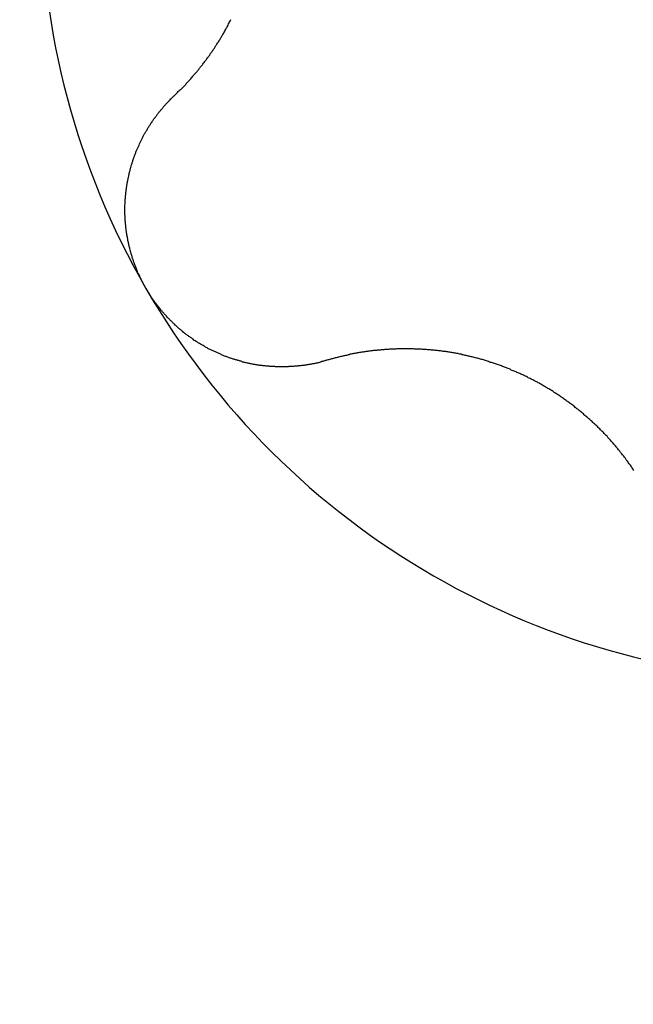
# Model space of a CAD drawing. Extents: x 1107 to 4046, y 937 to 3355.
# Tile 91 of 256: x 2091.67 to 2093.43, y 1071.2 to 1074.02. Entities that reach past the tile are written whole.
import ezdxf

# ---------------------------------------------------------------- set-up
doc = ezdxf.new("R2010")
doc.units = 0
doc.layers.add('KF_VIDA_L___C_TOP', color=7, linetype='CONTINUOUS')

# ---------------------------------------------------------------- blocks, each defined once
blk = doc.blocks.new('KF_VIDA_L___C_TOP')
at = {"layer": 'KF_VIDA_L___C_TOP'}
for points in [[(-94.8677, -342.873, 0), (-94.8657, -342.871, 0), (-94.8637, -342.869, 0), (-94.8617, -342.867, 0), (-94.8598, -342.865, 0), (-94.8578, -342.863, 0), (-94.8558, -342.861, 0), (-94.8539, -342.859, 0), (-94.8519, -342.857, 0), (-94.85, -342.855, 0), (-94.8481, -342.854, 0), (-94.8461, -342.852, 0), (-94.8442, -342.85, 0), (-94.8423, -342.848, 0), (-94.8404, -342.846, 0), (-94.8385, -342.844, 0), (-94.8366, -342.842, 0), (-94.8347, -342.84, 0), (-94.8329, -342.838, 0), (-94.831, -342.836, 0), (-94.8291, -342.834, 0), (-94.8273, -342.832, 0), (-94.8254, -342.83, 0), (-94.8236, -342.828, 0), (-94.8218, -342.826, 0), (-94.8199, -342.824, 0), (-94.8181, -342.821, 0), (-94.8163, -342.819, 0), (-94.8145, -342.817, 0), (-94.8127, -342.815, 0), (-94.811, -342.813, 0), (-94.8092, -342.811, 0), (-94.8074, -342.809, 0), (-94.8057, -342.807, 0), (-94.8039, -342.805, 0), (-94.8022, -342.803, 0), (-94.8004, -342.801, 0), (-94.7987, -342.799, 0), (-94.797, -342.797, 0), (-94.7953, -342.794, 0), (-94.7936, -342.792, 0), (-94.7919, -342.79, 0), (-94.7902, -342.788, 0), (-94.7885, -342.786, 0), (-94.7868, -342.784, 0), (-94.7852, -342.782, 0), (-94.7835, -342.779, 0), (-94.7819, -342.777, 0), (-94.7803, -342.775, 0), (-94.7786, -342.773, 0), (-94.777, -342.771, 0), (-94.7754, -342.769, 0), (-94.7738, -342.767, 0), (-94.7722, -342.764, 0), (-94.7706, -342.762, 0), (-94.769, -342.76, 0), (-94.7675, -342.758, 0), (-94.7659, -342.756, 0), (-94.7644, -342.753, 0), (-94.7628, -342.751, 0), (-94.7613, -342.749, 0), (-94.7598, -342.747, 0), (-94.7583, -342.745, 0), (-94.7568, -342.742, 0), (-94.7553, -342.74, 0), (-94.7538, -342.738, 0), (-94.7523, -342.736, 0), (-94.7508, -342.734, 0), (-94.7494, -342.731, 0), (-94.7479, -342.729, 0), (-94.7464, -342.727, 0), (-94.745, -342.725, 0), (-94.7435, -342.722, 0), (-94.7421, -342.72, 0), (-94.7406, -342.718, 0), (-94.7392, -342.715, 0), (-94.7378, -342.713, 0), (-94.7363, -342.711, 0), (-94.7349, -342.708, 0), (-94.7335, -342.706, 0), (-94.7321, -342.704, 0), (-94.7307, -342.701, 0), (-94.7293, -342.699, 0), (-94.7279, -342.697, 0), (-94.7265, -342.694, 0), (-94.7251, -342.692, 0), (-94.7237, -342.689, 0), (-94.7223, -342.687, 0), (-94.721, -342.684, 0), (-94.7196, -342.682, 0), (-94.7183, -342.679, 0), (-94.7169, -342.677, 0), (-94.7156, -342.675, 0), (-94.7142, -342.672, 0), (-94.7129, -342.67, 0), (-94.7116, -342.667, 0), (-94.7102, -342.664, 0), (-94.7089, -342.662, 0), (-94.7076, -342.659, 0), (-94.7063, -342.657, 0), (-94.705, -342.654, 0)], [(-94.9486, -343.425, 0), (-94.9498, -343.423, 0), (-94.9509, -343.421, 0), (-94.9521, -343.419, 0), (-94.9533, -343.417, 0), (-94.9544, -343.414, 0), (-94.9556, -343.412, 0), (-94.9567, -343.41, 0), (-94.9578, -343.408, 0), (-94.9589, -343.406, 0), (-94.96, -343.404, 0), (-94.9611, -343.402, 0), (-94.9622, -343.399, 0), (-94.9633, -343.397, 0), (-94.9643, -343.395, 0), (-94.9654, -343.393, 0), (-94.9664, -343.391, 0), (-94.9674, -343.388, 0), (-94.9684, -343.386, 0), (-94.9694, -343.384, 0), (-94.9704, -343.382, 0), (-94.9714, -343.38, 0), (-94.9723, -343.377, 0), (-94.9733, -343.375, 0), (-94.9742, -343.373, 0), (-94.9752, -343.371, 0), (-94.9761, -343.368, 0), (-94.977, -343.366, 0), (-94.9779, -343.364, 0), (-94.9787, -343.361, 0), (-94.9796, -343.359, 0), (-94.9805, -343.357, 0), (-94.9813, -343.355, 0), (-94.9822, -343.352, 0), (-94.983, -343.35, 0), (-94.9838, -343.348, 0), (-94.9846, -343.345, 0), (-94.9854, -343.343, 0), (-94.9861, -343.341, 0), (-94.9869, -343.338, 0), (-94.9877, -343.336, 0), (-94.9884, -343.334, 0), (-94.9891, -343.331, 0), (-94.9898, -343.329, 0), (-94.9905, -343.326, 0), (-94.9912, -343.324, 0), (-94.9919, -343.322, 0), (-94.9925, -343.319, 0), (-94.9932, -343.317, 0), (-94.9938, -343.315, 0), (-94.9945, -343.312, 0), (-94.9951, -343.31, 0), (-94.9957, -343.307, 0), (-94.9963, -343.305, 0), (-94.9968, -343.303, 0), (-94.9974, -343.3, 0), (-94.9979, -343.298, 0), (-94.9985, -343.295, 0), (-94.999, -343.293, 0), (-94.9995, -343.291, 0), (-95, -343.288, 0), (-95.0005, -343.286, 0), (-95.0009, -343.283, 0), (-95.0014, -343.281, 0), (-95.0018, -343.279, 0), (-95.0023, -343.276, 0), (-95.0027, -343.274, 0), (-95.0031, -343.271, 0), (-95.0035, -343.269, 0), (-95.0039, -343.266, 0), (-95.0042, -343.264, 0), (-95.0046, -343.261, 0), (-95.0049, -343.259, 0), (-95.0052, -343.257, 0), (-95.0055, -343.254, 0), (-95.0058, -343.252, 0), (-95.0061, -343.249, 0), (-95.0064, -343.247, 0), (-95.0066, -343.244, 0), (-95.0069, -343.242, 0), (-95.0071, -343.24, 0), (-95.0073, -343.237, 0), (-95.0075, -343.235, 0), (-95.0077, -343.232, 0), (-95.0079, -343.23, 0), (-95.008, -343.227, 0), (-95.0082, -343.225, 0), (-95.0083, -343.222, 0), (-95.0084, -343.22, 0), (-95.0085, -343.217, 0), (-95.0086, -343.215, 0), (-95.0087, -343.213, 0), (-95.0087, -343.21, 0), (-95.0088, -343.208, 0), (-95.0088, -343.205, 0), (-95.0088, -343.203, 0), (-95.0088, -343.2, 0), (-95.0088, -343.198, 0), (-95.0088, -343.196, 0), (-95.0087, -343.193, 0), (-95.0087, -343.191, 0), (-95.0086, -343.188, 0), (-95.0086, -343.186, 0), (-95.0085, -343.183, 0), (-95.0084, -343.181, 0), (-95.0082, -343.178, 0), (-95.0081, -343.176, 0), (-95.008, -343.174, 0), (-95.0078, -343.171, 0), (-95.0077, -343.169, 0), (-95.0075, -343.166, 0), (-95.0073, -343.164, 0), (-95.0071, -343.162, 0), (-95.0069, -343.159, 0), (-95.0066, -343.157, 0), (-95.0064, -343.154, 0), (-95.0061, -343.152, 0), (-95.0059, -343.15, 0), (-95.0056, -343.147, 0), (-95.0053, -343.145, 0), (-95.005, -343.142, 0), (-95.0047, -343.14, 0), (-95.0043, -343.138, 0), (-95.004, -343.135, 0), (-95.0036, -343.133, 0), (-95.0033, -343.131, 0), (-95.0029, -343.128, 0), (-95.0025, -343.126, 0), (-95.0021, -343.123, 0), (-95.0017, -343.121, 0), (-95.0013, -343.119, 0), (-95.0008, -343.116, 0), (-95.0004, -343.114, 0), (-94.9999, -343.112, 0), (-94.9995, -343.109, 0), (-94.999, -343.107, 0), (-94.9985, -343.105, 0), (-94.998, -343.103, 0), (-94.9975, -343.1, 0), (-94.997, -343.098, 0), (-94.9964, -343.096, 0), (-94.9959, -343.093, 0), (-94.9953, -343.091, 0), (-94.9948, -343.089, 0), (-94.9942, -343.087, 0), (-94.9936, -343.084, 0), (-94.993, -343.082, 0), (-94.9924, -343.08, 0), (-94.9917, -343.078, 0), (-94.9911, -343.075, 0), (-94.9905, -343.073, 0), (-94.9898, -343.071, 0), (-94.9892, -343.069, 0), (-94.9885, -343.066, 0), (-94.9878, -343.064, 0), (-94.9871, -343.062, 0), (-94.9864, -343.06, 0), (-94.9857, -343.058, 0), (-94.985, -343.055, 0), (-94.9842, -343.053, 0), (-94.9835, -343.051, 0), (-94.9827, -343.049, 0), (-94.982, -343.047, 0), (-94.9812, -343.045, 0), (-94.9804, -343.043, 0), (-94.9796, -343.04, 0), (-94.9788, -343.038, 0), (-94.978, -343.036, 0), (-94.9772, -343.034, 0), (-94.9763, -343.032, 0), (-94.9755, -343.03, 0), (-94.9746, -343.028, 0), (-94.9738, -343.026, 0), (-94.9729, -343.024, 0), (-94.972, -343.022, 0), (-94.9711, -343.02, 0), (-94.9702, -343.018, 0), (-94.9693, -343.016, 0), (-94.9684, -343.014, 0), (-94.9674, -343.011, 0), (-94.9665, -343.009, 0), (-94.9655, -343.007, 0), (-94.9646, -343.005, 0), (-94.9636, -343.003, 0), (-94.9626, -343.001, 0), (-94.9616, -342.999, 0), (-94.9606, -342.997, 0), (-94.9595, -342.995, 0), (-94.9585, -342.993, 0), (-94.9575, -342.991, 0), (-94.9564, -342.989, 0), (-94.9553, -342.987, 0), (-94.9543, -342.985, 0), (-94.9532, -342.983, 0), (-94.9521, -342.981, 0), (-94.951, -342.979, 0), (-94.9499, -342.977, 0), (-94.9487, -342.975, 0), (-94.9476, -342.974, 0), (-94.9465, -342.972, 0), (-94.9453, -342.97, 0), (-94.9441, -342.968, 0), (-94.943, -342.966, 0), (-94.9418, -342.964, 0), (-94.9406, -342.962, 0), (-94.9394, -342.96, 0), (-94.9382, -342.958, 0), (-94.9369, -342.956, 0), (-94.9357, -342.954, 0), (-94.9345, -342.952, 0), (-94.9332, -342.95, 0), (-94.9319, -342.949, 0), (-94.9307, -342.947, 0), (-94.9294, -342.945, 0), (-94.9281, -342.943, 0), (-94.9268, -342.941, 0), (-94.9255, -342.939, 0), (-94.9242, -342.937, 0), (-94.9228, -342.936, 0), (-94.9215, -342.934, 0), (-94.9202, -342.932, 0), (-94.9188, -342.93, 0), (-94.9174, -342.928, 0), (-94.9161, -342.926, 0), (-94.9147, -342.925, 0), (-94.9133, -342.923, 0), (-94.9119, -342.921, 0), (-94.9105, -342.919, 0), (-94.9091, -342.918, 0), (-94.9077, -342.916, 0), (-94.9062, -342.914, 0), (-94.9048, -342.912, 0), (-94.9033, -342.911, 0), (-94.9019, -342.909, 0), (-94.9004, -342.907, 0), (-94.8989, -342.905, 0), (-94.8974, -342.904, 0), (-94.8959, -342.902, 0), (-94.8944, -342.9, 0), (-94.8929, -342.899, 0), (-94.8914, -342.897, 0), (-94.8899, -342.895, 0), (-94.8884, -342.894, 0), (-94.8868, -342.892, 0), (-94.8853, -342.89, 0), (-94.8837, -342.889, 0), (-94.8821, -342.887, 0), (-94.8806, -342.885, 0), (-94.879, -342.884, 0), (-94.8774, -342.882, 0), (-94.8758, -342.881, 0), (-94.8742, -342.879, 0), (-94.8726, -342.877, 0), (-94.871, -342.876, 0), (-94.8693, -342.874, 0), (-94.8677, -342.873, 0)], [(-94.4298, -343.631, 0), (-94.432, -343.632, 0), (-94.4342, -343.632, 0), (-94.4363, -343.633, 0), (-94.4385, -343.634, 0), (-94.4407, -343.634, 0), (-94.4429, -343.635, 0), (-94.4451, -343.635, 0), (-94.4472, -343.636, 0), (-94.4494, -343.636, 0), (-94.4516, -343.637, 0), (-94.4538, -343.638, 0), (-94.456, -343.638, 0), (-94.4582, -343.639, 0), (-94.4604, -343.639, 0), (-94.4627, -343.64, 0), (-94.4649, -343.64, 0), (-94.4671, -343.641, 0), (-94.4693, -343.641, 0), (-94.4715, -343.641, 0), (-94.4737, -343.642, 0), (-94.476, -343.642, 0), (-94.4782, -343.643, 0), (-94.4804, -343.643, 0), (-94.4827, -343.643, 0), (-94.4849, -343.644, 0), (-94.4871, -343.644, 0), (-94.4894, -343.645, 0), (-94.4916, -343.645, 0), (-94.4939, -343.645, 0), (-94.4961, -343.646, 0), (-94.4983, -343.646, 0), (-94.5006, -343.646, 0), (-94.5028, -343.646, 0), (-94.5051, -343.647, 0), (-94.5073, -343.647, 0), (-94.5096, -343.647, 0), (-94.5119, -343.647, 0), (-94.5141, -343.648, 0), (-94.5164, -343.648, 0), (-94.5186, -343.648, 0), (-94.5209, -343.648, 0), (-94.5231, -343.648, 0), (-94.5254, -343.649, 0), (-94.5277, -343.649, 0), (-94.5299, -343.649, 0), (-94.5322, -343.649, 0), (-94.5344, -343.649, 0), (-94.5367, -343.649, 0), (-94.539, -343.649, 0), (-94.5412, -343.65, 0), (-94.5435, -343.65, 0), (-94.5458, -343.65, 0), (-94.548, -343.65, 0), (-94.5503, -343.65, 0), (-94.5525, -343.65, 0), (-94.5548, -343.65, 0), (-94.5571, -343.65, 0), (-94.5593, -343.65, 0), (-94.5616, -343.65, 0), (-94.5639, -343.65, 0), (-94.5661, -343.65, 0), (-94.5684, -343.65, 0), (-94.5706, -343.65, 0), (-94.5729, -343.65, 0), (-94.5751, -343.65, 0), (-94.5774, -343.65, 0), (-94.5797, -343.649, 0), (-94.5819, -343.649, 0), (-94.5842, -343.649, 0), (-94.5864, -343.649, 0), (-94.5887, -343.649, 0), (-94.5909, -343.649, 0), (-94.5931, -343.649, 0), (-94.5954, -343.648, 0), (-94.5976, -343.648, 0), (-94.5999, -343.648, 0), (-94.6021, -343.648, 0), (-94.6043, -343.648, 0), (-94.6066, -343.647, 0), (-94.6088, -343.647, 0), (-94.611, -343.647, 0), (-94.6133, -343.647, 0), (-94.6155, -343.646, 0), (-94.6177, -343.646, 0), (-94.6199, -343.646, 0), (-94.6221, -343.646, 0), (-94.6244, -343.645, 0), (-94.6266, -343.645, 0), (-94.6288, -343.645, 0), (-94.631, -343.644, 0), (-94.6333, -343.644, 0), (-94.6355, -343.643, 0), (-94.6377, -343.643, 0), (-94.64, -343.643, 0), (-94.6422, -343.642, 0), (-94.6445, -343.642, 0), (-94.6467, -343.641, 0), (-94.649, -343.641, 0), (-94.6512, -343.64, 0), (-94.6535, -343.64, 0), (-94.6557, -343.639, 0), (-94.6579, -343.639, 0), (-94.6602, -343.638, 0), (-94.6625, -343.638, 0), (-94.6647, -343.637, 0), (-94.667, -343.637, 0), (-94.6692, -343.636, 0), (-94.6715, -343.636, 0), (-94.6737, -343.635, 0), (-94.676, -343.634, 0), (-94.6782, -343.634, 0), (-94.6805, -343.633, 0), (-94.6827, -343.632, 0), (-94.685, -343.632, 0), (-94.6872, -343.631, 0), (-94.6895, -343.63, 0), (-94.6917, -343.63, 0), (-94.694, -343.629, 0), (-94.6962, -343.628, 0), (-94.6985, -343.628, 0), (-94.7007, -343.627, 0), (-94.703, -343.626, 0), (-94.7052, -343.625, 0), (-94.7075, -343.625, 0), (-94.7097, -343.624, 0), (-94.712, -343.623, 0), (-94.7142, -343.622, 0), (-94.7164, -343.621, 0), (-94.7187, -343.62, 0), (-94.7209, -343.62, 0), (-94.7231, -343.619, 0), (-94.7254, -343.618, 0), (-94.7276, -343.617, 0), (-94.7298, -343.616, 0), (-94.732, -343.615, 0), (-94.7342, -343.614, 0), (-94.7365, -343.613, 0), (-94.7387, -343.612, 0), (-94.7409, -343.611, 0), (-94.7431, -343.61, 0), (-94.7453, -343.609, 0), (-94.7475, -343.608, 0), (-94.7497, -343.607, 0), (-94.7519, -343.606, 0), (-94.754, -343.605, 0), (-94.7562, -343.604, 0), (-94.7584, -343.603, 0), (-94.7606, -343.602, 0), (-94.7627, -343.601, 0), (-94.7649, -343.6, 0), (-94.7671, -343.599, 0), (-94.7692, -343.598, 0), (-94.7714, -343.597, 0), (-94.7735, -343.595, 0), (-94.7757, -343.594, 0), (-94.7778, -343.593, 0), (-94.7799, -343.592, 0), (-94.782, -343.591, 0), (-94.7842, -343.589, 0), (-94.7863, -343.588, 0), (-94.7884, -343.587, 0), (-94.7905, -343.586, 0), (-94.7926, -343.585, 0), (-94.7947, -343.583, 0), (-94.7967, -343.582, 0), (-94.7988, -343.581, 0), (-94.8009, -343.579, 0), (-94.8029, -343.578, 0), (-94.805, -343.577, 0), (-94.8071, -343.575, 0), (-94.8091, -343.574, 0), (-94.8111, -343.573, 0), (-94.8132, -343.571, 0), (-94.8152, -343.57, 0), (-94.8172, -343.568, 0), (-94.8192, -343.567, 0), (-94.8212, -343.566, 0), (-94.8232, -343.564, 0), (-94.8252, -343.563, 0), (-94.8271, -343.561, 0), (-94.8291, -343.56, 0), (-94.8311, -343.558, 0), (-94.833, -343.557, 0), (-94.835, -343.555, 0), (-94.8369, -343.554, 0), (-94.8388, -343.552, 0), (-94.8408, -343.551, 0), (-94.8427, -343.549, 0), (-94.8446, -343.548, 0), (-94.8465, -343.546, 0), (-94.8484, -343.544, 0), (-94.8502, -343.543, 0), (-94.8521, -343.541, 0), (-94.854, -343.54, 0), (-94.8558, -343.538, 0), (-94.8577, -343.536, 0), (-94.8595, -343.535, 0), (-94.8613, -343.533, 0), (-94.8631, -343.531, 0), (-94.8649, -343.53, 0), (-94.8667, -343.528, 0), (-94.8685, -343.526, 0), (-94.8703, -343.525, 0), (-94.8721, -343.523, 0), (-94.8739, -343.521, 0), (-94.8756, -343.519, 0), (-94.8774, -343.518, 0), (-94.8791, -343.516, 0), (-94.8808, -343.514, 0), (-94.8825, -343.512, 0), (-94.8842, -343.511, 0), (-94.8859, -343.509, 0), (-94.8876, -343.507, 0), (-94.8893, -343.505, 0), (-94.891, -343.503, 0), (-94.8926, -343.502, 0), (-94.8943, -343.5, 0), (-94.8959, -343.498, 0), (-94.8975, -343.496, 0), (-94.8991, -343.494, 0), (-94.9007, -343.492, 0), (-94.9023, -343.49, 0), (-94.9039, -343.489, 0), (-94.9055, -343.487, 0), (-94.907, -343.485, 0), (-94.9086, -343.483, 0), (-94.9101, -343.481, 0), (-94.9117, -343.479, 0), (-94.9132, -343.477, 0), (-94.9147, -343.475, 0), (-94.9162, -343.473, 0), (-94.9177, -343.471, 0), (-94.9191, -343.469, 0), (-94.9206, -343.467, 0), (-94.9221, -343.466, 0), (-94.9235, -343.464, 0), (-94.9249, -343.462, 0), (-94.9263, -343.46, 0), (-94.9277, -343.458, 0), (-94.9291, -343.456, 0), (-94.9305, -343.454, 0), (-94.9319, -343.452, 0), (-94.9332, -343.45, 0), (-94.9346, -343.448, 0), (-94.9359, -343.446, 0), (-94.9372, -343.444, 0), (-94.9385, -343.441, 0), (-94.9398, -343.439, 0), (-94.9411, -343.437, 0), (-94.9424, -343.435, 0), (-94.9437, -343.433, 0), (-94.9449, -343.431, 0), (-94.9461, -343.429, 0), (-94.9473, -343.427, 0), (-94.9486, -343.425, 0)], [(-93.5504, -343.947, 0), (-93.5521, -343.944, 0), (-93.5537, -343.942, 0), (-93.5553, -343.939, 0), (-93.557, -343.937, 0), (-93.5586, -343.935, 0), (-93.5603, -343.932, 0), (-93.562, -343.93, 0), (-93.5637, -343.928, 0), (-93.5654, -343.925, 0), (-93.5671, -343.923, 0), (-93.5688, -343.92, 0), (-93.5705, -343.918, 0), (-93.5723, -343.916, 0), (-93.574, -343.913, 0), (-93.5758, -343.911, 0), (-93.5775, -343.909, 0), (-93.5793, -343.906, 0), (-93.5811, -343.904, 0), (-93.5829, -343.902, 0), (-93.5847, -343.899, 0), (-93.5866, -343.897, 0), (-93.5884, -343.895, 0), (-93.5903, -343.892, 0), (-93.5921, -343.89, 0), (-93.594, -343.888, 0), (-93.5959, -343.885, 0), (-93.5978, -343.883, 0), (-93.5997, -343.881, 0), (-93.6016, -343.879, 0), (-93.6035, -343.876, 0), (-93.6054, -343.874, 0), (-93.6074, -343.872, 0), (-93.6093, -343.869, 0), (-93.6113, -343.867, 0), (-93.6132, -343.865, 0), (-93.6152, -343.863, 0), (-93.6172, -343.86, 0), (-93.6192, -343.858, 0), (-93.6212, -343.856, 0), (-93.6232, -343.854, 0), (-93.6253, -343.852, 0), (-93.6273, -343.849, 0), (-93.6294, -343.847, 0), (-93.6314, -343.845, 0), (-93.6335, -343.843, 0), (-93.6356, -343.841, 0), (-93.6377, -343.838, 0), (-93.6398, -343.836, 0), (-93.6419, -343.834, 0), (-93.644, -343.832, 0), (-93.6461, -343.83, 0), (-93.6483, -343.828, 0), (-93.6504, -343.826, 0), (-93.6526, -343.824, 0), (-93.6547, -343.821, 0), (-93.6569, -343.819, 0), (-93.6591, -343.817, 0), (-93.6613, -343.815, 0), (-93.6635, -343.813, 0), (-93.6657, -343.811, 0), (-93.6679, -343.809, 0), (-93.6701, -343.807, 0), (-93.6724, -343.805, 0), (-93.6746, -343.803, 0), (-93.6768, -343.801, 0), (-93.6791, -343.799, 0), (-93.6814, -343.797, 0), (-93.6836, -343.795, 0), (-93.6859, -343.793, 0), (-93.6882, -343.791, 0), (-93.6905, -343.789, 0), (-93.6928, -343.787, 0), (-93.6951, -343.785, 0), (-93.6974, -343.783, 0), (-93.6997, -343.781, 0), (-93.702, -343.779, 0), (-93.7044, -343.777, 0), (-93.7067, -343.775, 0), (-93.709, -343.773, 0), (-93.7114, -343.771, 0), (-93.7137, -343.77, 0), (-93.7161, -343.768, 0), (-93.7185, -343.766, 0), (-93.7208, -343.764, 0), (-93.7232, -343.762, 0), (-93.7256, -343.76, 0), (-93.728, -343.758, 0), (-93.7304, -343.757, 0), (-93.7328, -343.755, 0), (-93.7352, -343.753, 0), (-93.7376, -343.751, 0), (-93.74, -343.749, 0), (-93.7424, -343.748, 0), (-93.7448, -343.746, 0), (-93.7473, -343.744, 0), (-93.7497, -343.743, 0), (-93.7521, -343.741, 0), (-93.7546, -343.739, 0), (-93.757, -343.737, 0), (-93.7595, -343.736, 0), (-93.7619, -343.734, 0), (-93.7644, -343.732, 0), (-93.7668, -343.731, 0), (-93.7693, -343.729, 0), (-93.7718, -343.727, 0), (-93.7742, -343.726, 0), (-93.7767, -343.724, 0), (-93.7792, -343.723, 0), (-93.7817, -343.721, 0), (-93.7841, -343.719, 0), (-93.7866, -343.718, 0), (-93.7891, -343.716, 0), (-93.7916, -343.715, 0), (-93.7941, -343.713, 0), (-93.7966, -343.712, 0), (-93.7991, -343.71, 0), (-93.8016, -343.709, 0), (-93.8041, -343.707, 0), (-93.8066, -343.706, 0), (-93.8091, -343.704, 0), (-93.8116, -343.703, 0), (-93.8141, -343.701, 0), (-93.8166, -343.7, 0), (-93.8192, -343.699, 0), (-93.8217, -343.697, 0), (-93.8243, -343.696, 0), (-93.8268, -343.694, 0), (-93.8294, -343.693, 0), (-93.832, -343.692, 0), (-93.8346, -343.69, 0), (-93.8372, -343.689, 0), (-93.8398, -343.687, 0), (-93.8424, -343.686, 0), (-93.845, -343.685, 0), (-93.8477, -343.683, 0), (-93.8503, -343.682, 0), (-93.8529, -343.681, 0), (-93.8556, -343.679, 0), (-93.8583, -343.678, 0), (-93.8609, -343.677, 0), (-93.8636, -343.676, 0), (-93.8663, -343.674, 0), (-93.869, -343.673, 0), (-93.8717, -343.672, 0), (-93.8744, -343.671, 0), (-93.8771, -343.669, 0), (-93.8798, -343.668, 0), (-93.8826, -343.667, 0), (-93.8853, -343.666, 0), (-93.888, -343.664, 0), (-93.8908, -343.663, 0), (-93.8935, -343.662, 0), (-93.8963, -343.661, 0), (-93.8991, -343.66, 0), (-93.9018, -343.659, 0), (-93.9046, -343.657, 0), (-93.9074, -343.656, 0), (-93.9102, -343.655, 0), (-93.913, -343.654, 0), (-93.9158, -343.653, 0), (-93.9186, -343.652, 0), (-93.9214, -343.651, 0), (-93.9242, -343.65, 0), (-93.9271, -343.649, 0), (-93.9299, -343.647, 0), (-93.9327, -343.646, 0), (-93.9356, -343.645, 0), (-93.9384, -343.644, 0), (-93.9412, -343.643, 0), (-93.9441, -343.642, 0), (-93.9469, -343.641, 0), (-93.9498, -343.64, 0), (-93.9527, -343.639, 0), (-93.9555, -343.638, 0), (-93.9584, -343.637, 0), (-93.9613, -343.637, 0), (-93.9642, -343.636, 0), (-93.967, -343.635, 0), (-93.9699, -343.634, 0), (-93.9728, -343.633, 0), (-93.9757, -343.632, 0), (-93.9786, -343.631, 0), (-93.9815, -343.63, 0), (-93.9844, -343.629, 0), (-93.9873, -343.629, 0), (-93.9902, -343.628, 0), (-93.9931, -343.627, 0), (-93.996, -343.626, 0), (-93.9989, -343.625, 0), (-94.0018, -343.625, 0), (-94.0048, -343.624, 0), (-94.0077, -343.623, 0), (-94.0106, -343.622, 0), (-94.0135, -343.621, 0), (-94.0164, -343.621, 0), (-94.0194, -343.62, 0), (-94.0223, -343.619, 0), (-94.0252, -343.619, 0), (-94.0282, -343.618, 0), (-94.0311, -343.617, 0), (-94.034, -343.617, 0), (-94.0369, -343.616, 0), (-94.0399, -343.615, 0), (-94.0428, -343.615, 0), (-94.0457, -343.614, 0), (-94.0487, -343.614, 0), (-94.0516, -343.613, 0), (-94.0546, -343.612, 0), (-94.0575, -343.612, 0), (-94.0604, -343.611, 0), (-94.0634, -343.611, 0), (-94.0663, -343.61, 0), (-94.0692, -343.61, 0), (-94.0722, -343.609, 0), (-94.0751, -343.609, 0), (-94.078, -343.608, 0), (-94.081, -343.608, 0), (-94.0839, -343.607, 0), (-94.0868, -343.607, 0), (-94.0897, -343.606, 0), (-94.0927, -343.606, 0), (-94.0956, -343.606, 0), (-94.0985, -343.605, 0), (-94.1014, -343.605, 0), (-94.1044, -343.604, 0), (-94.1073, -343.604, 0), (-94.1102, -343.604, 0), (-94.1131, -343.603, 0), (-94.116, -343.603, 0), (-94.1189, -343.603, 0), (-94.1218, -343.602, 0), (-94.1247, -343.602, 0), (-94.1276, -343.602, 0), (-94.1305, -343.602, 0), (-94.1334, -343.601, 0), (-94.1363, -343.601, 0), (-94.1392, -343.601, 0), (-94.1421, -343.601, 0), (-94.145, -343.6, 0), (-94.1479, -343.6, 0), (-94.1507, -343.6, 0), (-94.1536, -343.6, 0), (-94.1565, -343.6, 0), (-94.1594, -343.599, 0), (-94.1622, -343.599, 0), (-94.1651, -343.599, 0), (-94.1679, -343.599, 0), (-94.1708, -343.599, 0), (-94.1736, -343.599, 0), (-94.1765, -343.599, 0), (-94.1793, -343.599, 0), (-94.1821, -343.598, 0), (-94.1849, -343.598, 0), (-94.1878, -343.598, 0), (-94.1906, -343.598, 0), (-94.1934, -343.598, 0), (-94.1962, -343.598, 0), (-94.199, -343.598, 0), (-94.2018, -343.598, 0), (-94.2046, -343.598, 0), (-94.2073, -343.598, 0), (-94.2101, -343.598, 0), (-94.2129, -343.598, 0), (-94.2156, -343.598, 0), (-94.2184, -343.598, 0), (-94.2212, -343.598, 0), (-94.2239, -343.598, 0), (-94.2266, -343.598, 0), (-94.2294, -343.598, 0), (-94.2321, -343.599, 0), (-94.2348, -343.599, 0), (-94.2375, -343.599, 0), (-94.2402, -343.599, 0), (-94.2429, -343.599, 0), (-94.2456, -343.599, 0), (-94.2483, -343.599, 0), (-94.2509, -343.599, 0), (-94.2536, -343.6, 0), (-94.2562, -343.6, 0), (-94.2589, -343.6, 0), (-94.2616, -343.6, 0), (-94.2642, -343.6, 0), (-94.2669, -343.601, 0), (-94.2696, -343.601, 0), (-94.2722, -343.601, 0), (-94.2749, -343.601, 0), (-94.2776, -343.602, 0), (-94.2802, -343.602, 0), (-94.2829, -343.602, 0), (-94.2856, -343.602, 0), (-94.2883, -343.603, 0), (-94.2909, -343.603, 0), (-94.2936, -343.603, 0), (-94.2963, -343.603, 0), (-94.299, -343.604, 0), (-94.3016, -343.604, 0), (-94.3043, -343.604, 0), (-94.307, -343.605, 0), (-94.3097, -343.605, 0), (-94.3124, -343.606, 0), (-94.3151, -343.606, 0), (-94.3177, -343.606, 0), (-94.3204, -343.607, 0), (-94.3231, -343.607, 0), (-94.3258, -343.608, 0), (-94.3285, -343.608, 0), (-94.3312, -343.608, 0), (-94.3338, -343.609, 0), (-94.3365, -343.609, 0), (-94.3392, -343.61, 0), (-94.3419, -343.61, 0), (-94.3446, -343.611, 0), (-94.3473, -343.611, 0), (-94.3499, -343.612, 0), (-94.3526, -343.612, 0), (-94.3553, -343.613, 0), (-94.358, -343.613, 0), (-94.3607, -343.614, 0), (-94.3633, -343.614, 0), (-94.366, -343.615, 0), (-94.3687, -343.615, 0), (-94.3714, -343.616, 0), (-94.3741, -343.617, 0), (-94.3767, -343.617, 0), (-94.3794, -343.618, 0), (-94.3821, -343.618, 0), (-94.3847, -343.619, 0), (-94.3874, -343.62, 0), (-94.3901, -343.62, 0), (-94.3927, -343.621, 0), (-94.3954, -343.622, 0), (-94.3981, -343.622, 0), (-94.4007, -343.623, 0), (-94.4034, -343.624, 0), (-94.406, -343.624, 0), (-94.4087, -343.625, 0), (-94.4113, -343.626, 0), (-94.414, -343.627, 0), (-94.4166, -343.627, 0), (-94.4193, -343.628, 0), (-94.4219, -343.629, 0), (-94.4246, -343.63, 0), (-94.4272, -343.63, 0), (-94.4298, -343.631, 0)]]:
    blk.add_polyline3d(points, dxfattribs=at)
for radius in [5.1, 4.65]:
    blk.add_circle((-93, -342.3), radius, dxfattribs=at)
for centre, radius, start, end in [((-86.5, -348.3), 18.5, 106.94851, 180), ((-93, -342.3), 2.25, 150, 210), ((-93, -342.3), 2.25, 210, 270)]:
    blk.add_arc(centre, radius, start, end, dxfattribs=at)

msp = doc.modelspace()

# ---------------------------------------------------------------- block references
at = {"layer": 'KF_VIDA_L___C_TOP'}
msp.add_blockref('KF_VIDA_L___C_TOP', (2186.9791, 1416.6769), dxfattribs=at)

doc.saveas('drawing.dxf')
